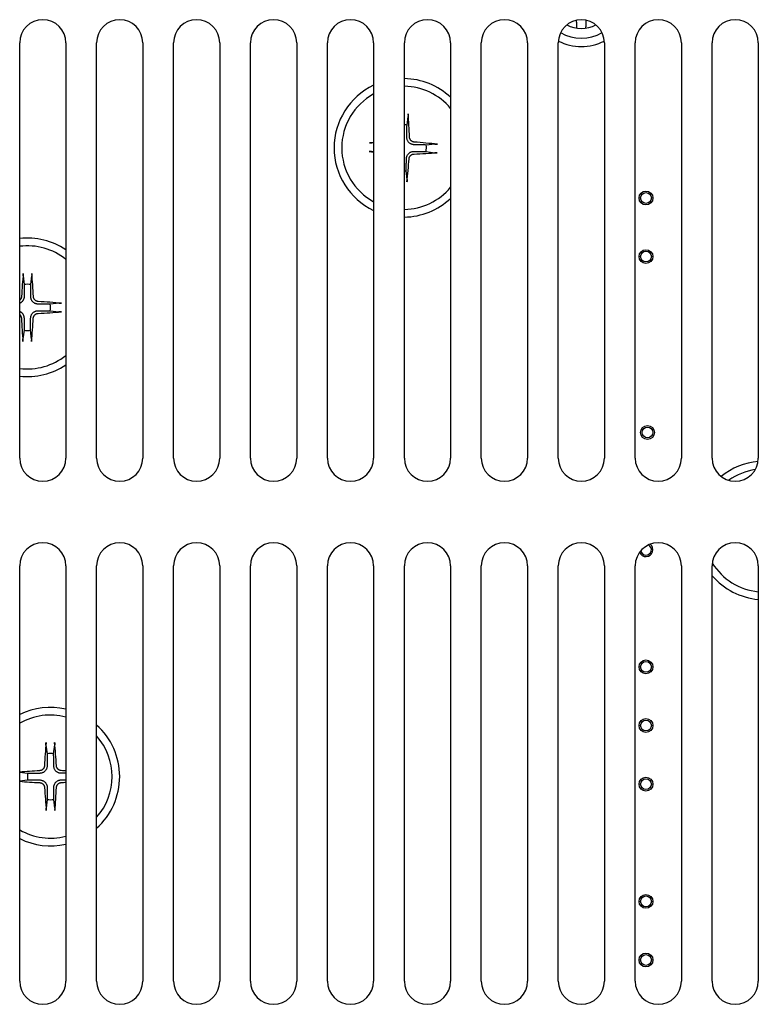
# Model space of a CAD drawing. Extents: x 12847 to 13300, y -1502 to -1025.
# Tile 39 of 42: x 13198 to 13246, y -1210 to -1146. Entities that reach past the tile are written whole.
import ezdxf

# ---------------------------------------------------------------- set-up
doc = ezdxf.new("R2010")
doc.units = 0
doc.layers.add('2', color=2, linetype='CONTINUOUS')

msp = doc.modelspace()

# ---------------------------------------------------------------- linework, layer by layer
at = {"layer": '2', "color": 7}
for p, q in [((13198.118, -1174.508), (13198.118, -1147.508)), ((13201.118, -1147.508), (13201.118, -1174.508)), ((13203.118, -1174.508), (13203.118, -1147.508)), ((13206.118, -1147.508), (13206.118, -1174.508)), ((13208.118, -1174.508), (13208.118, -1147.508)), ((13211.118, -1147.508), (13211.118, -1174.508)), ((13213.118, -1174.508), (13213.118, -1147.508)), ((13216.118, -1147.508), (13216.118, -1174.508)), ((13218.118, -1174.508), (13218.118, -1147.508)), ((13221.118, -1147.508), (13221.118, -1174.508)), ((13223.118, -1174.508), (13223.118, -1147.508)), ((13226.118, -1147.508), (13226.118, -1174.508)), ((13228.118, -1174.508), (13228.118, -1147.508)), ((13231.118, -1147.508), (13231.118, -1174.508)), ((13233.118, -1174.508), (13233.118, -1147.508)), ((13236.118, -1147.508), (13236.118, -1174.508)), ((13238.118, -1174.508), (13238.118, -1147.508)), ((13241.118, -1147.508), (13241.118, -1174.508)), ((13243.118, -1174.508), (13243.118, -1147.508)), ((13246.118, -1147.508), (13246.118, -1174.508)), ((13223.289, -1152.856), (13223.371, -1152.29)), ((13221.118, -1154.033), (13221, -1154.016)), ((13225.107, -1154.095), (13224.539, -1154.155)), ((13220.99, -1154.582), (13221.118, -1154.568)), ((13224.53, -1154.579), (13225.096, -1154.661)), ((13223.292, -1156.397), (13223.232, -1155.828)), ((13198.347, -1162.653), (13198.415, -1163.221)), ((13198.839, -1163.223), (13198.913, -1162.656)), ((13200.674, -1164.437), (13200.106, -1164.505)), ((13200.104, -1164.929), (13200.67, -1165.003)), ((13198.398, -1166.193), (13198.324, -1166.76)), ((13198.89, -1166.764), (13198.822, -1166.196)), ((13198.118, -1208.508), (13198.118, -1181.508)), ((13201.118, -1181.508), (13201.118, -1208.508)), ((13203.118, -1208.508), (13203.118, -1181.508)), ((13206.118, -1181.508), (13206.118, -1208.508)), ((13208.118, -1208.508), (13208.118, -1181.508)), ((13211.118, -1181.508), (13211.118, -1208.508)), ((13213.118, -1208.508), (13213.118, -1181.508)), ((13216.118, -1181.508), (13216.118, -1208.508)), ((13218.118, -1208.508), (13218.118, -1181.508)), ((13221.118, -1181.508), (13221.118, -1208.508)), ((13223.118, -1208.508), (13223.118, -1181.508)), ((13226.118, -1181.508), (13226.118, -1208.508)), ((13228.118, -1208.508), (13228.118, -1181.508)), ((13231.118, -1181.508), (13231.118, -1208.508)), ((13233.118, -1208.508), (13233.118, -1181.508)), ((13236.118, -1181.508), (13236.118, -1208.508)), ((13238.118, -1208.508), (13238.118, -1181.508)), ((13241.118, -1181.508), (13241.118, -1208.508)), ((13243.118, -1208.508), (13243.118, -1181.508)), ((13246.118, -1181.508), (13246.118, -1208.508)), ((13199.827, -1193.156), (13199.901, -1193.723)), ((13200.324, -1193.721), (13200.393, -1193.153)), ((13198.631, -1195.002), (13198.118, -1194.94)), ((13198.118, -1195.493), (13198.633, -1195.426)), ((13199.913, -1196.695), (13199.844, -1197.263)), ((13200.41, -1197.261), (13200.336, -1196.694))]:
    msp.add_line(p, q, dxfattribs=at)
at = {"layer": '2', "color": 7, "flags": 128}
for points in [[(13234.287, -1146.045), (13234.287, -1146.062), (13234.288, -1146.079), (13234.289, -1146.096), (13234.29, -1146.114), (13234.291, -1146.132), (13234.292, -1146.15), (13234.293, -1146.169), (13234.295, -1146.188), (13234.296, -1146.208), (13234.297, -1146.227), (13234.298, -1146.248), (13234.299, -1146.268), (13234.3, -1146.289), (13234.301, -1146.311), (13234.303, -1146.333), (13234.304, -1146.355), (13234.305, -1146.378), (13234.307, -1146.401), (13234.308, -1146.425), (13234.309, -1146.45), (13234.311, -1146.475), (13234.312, -1146.5), (13234.314, -1146.526), (13234.315, -1146.553)], [(13234.915, -1146.554), (13234.917, -1146.527), (13234.918, -1146.501), (13234.92, -1146.475), (13234.921, -1146.45), (13234.922, -1146.425), (13234.924, -1146.401), (13234.925, -1146.378), (13234.926, -1146.355), (13234.928, -1146.332), (13234.929, -1146.31), (13234.93, -1146.289), (13234.931, -1146.268), (13234.933, -1146.247), (13234.934, -1146.227), (13234.935, -1146.207), (13234.936, -1146.187), (13234.937, -1146.168), (13234.938, -1146.149), (13234.939, -1146.131), (13234.94, -1146.113), (13234.941, -1146.095), (13234.942, -1146.078), (13234.943, -1146.061), (13234.944, -1146.044)], [(13223.371, -1152.134), (13223.372, -1152.142), (13223.372, -1152.149), (13223.373, -1152.157), (13223.373, -1152.164), (13223.373, -1152.172), (13223.373, -1152.179), (13223.374, -1152.187), (13223.374, -1152.194), (13223.374, -1152.202), (13223.374, -1152.21), (13223.374, -1152.217), (13223.374, -1152.224), (13223.374, -1152.231), (13223.374, -1152.238), (13223.374, -1152.244), (13223.374, -1152.251), (13223.373, -1152.257), (13223.373, -1152.263), (13223.373, -1152.268), (13223.373, -1152.273), (13223.372, -1152.278), (13223.372, -1152.282), (13223.371, -1152.287), (13223.371, -1152.29)], [(13223.278, -1153.649), (13223.278, -1153.631), (13223.278, -1153.613), (13223.279, -1153.594), (13223.279, -1153.575), (13223.279, -1153.554), (13223.279, -1153.533), (13223.28, -1153.51), (13223.28, -1153.487), (13223.28, -1153.462), (13223.281, -1153.436), (13223.281, -1153.409), (13223.282, -1153.38), (13223.282, -1153.35), (13223.282, -1153.318), (13223.283, -1153.284), (13223.283, -1153.248), (13223.284, -1153.209), (13223.284, -1153.169), (13223.285, -1153.125), (13223.286, -1153.079), (13223.286, -1153.029), (13223.287, -1152.976), (13223.288, -1152.918), (13223.289, -1152.856)], [(13223.746, -1154.135), (13223.716, -1154.133), (13223.686, -1154.13), (13223.656, -1154.124), (13223.627, -1154.117), (13223.599, -1154.109), (13223.571, -1154.098), (13223.542, -1154.085), (13223.513, -1154.069), (13223.486, -1154.052), (13223.459, -1154.032), (13223.434, -1154.011), (13223.411, -1153.989), (13223.39, -1153.965), (13223.37, -1153.94), (13223.351, -1153.912), (13223.335, -1153.884), (13223.321, -1153.855), (13223.309, -1153.825), (13223.299, -1153.796), (13223.291, -1153.768), (13223.285, -1153.739), (13223.281, -1153.709), (13223.279, -1153.679), (13223.278, -1153.649)], [(13223.758, -1153.964), (13223.739, -1153.962), (13223.719, -1153.958), (13223.7, -1153.954), (13223.68, -1153.948), (13223.661, -1153.941), (13223.642, -1153.933), (13223.624, -1153.923), (13223.606, -1153.913), (13223.589, -1153.901), (13223.573, -1153.889), (13223.557, -1153.876), (13223.543, -1153.862), (13223.53, -1153.847), (13223.518, -1153.832), (13223.506, -1153.816), (13223.495, -1153.799), (13223.486, -1153.781), (13223.477, -1153.762), (13223.469, -1153.743), (13223.463, -1153.723), (13223.458, -1153.703), (13223.454, -1153.683), (13223.451, -1153.663), (13223.45, -1153.643)], [(13220.845, -1154.015), (13220.852, -1154.015), (13220.859, -1154.014), (13220.867, -1154.014), (13220.875, -1154.014), (13220.882, -1154.013), (13220.89, -1154.013), (13220.897, -1154.013), (13220.905, -1154.013), (13220.912, -1154.013), (13220.92, -1154.013), (13220.927, -1154.012), (13220.934, -1154.012), (13220.941, -1154.012), (13220.948, -1154.013), (13220.955, -1154.013), (13220.961, -1154.013), (13220.967, -1154.013), (13220.973, -1154.013), (13220.978, -1154.014), (13220.983, -1154.014), (13220.988, -1154.014), (13220.993, -1154.015), (13220.997, -1154.015), (13221, -1154.016)], [(13224.539, -1154.155), (13224.476, -1154.153), (13224.419, -1154.152), (13224.366, -1154.151), (13224.316, -1154.15), (13224.269, -1154.148), (13224.226, -1154.147), (13224.185, -1154.146), (13224.147, -1154.145), (13224.111, -1154.144), (13224.077, -1154.144), (13224.045, -1154.143), (13224.015, -1154.142), (13223.986, -1154.141), (13223.959, -1154.141), (13223.933, -1154.14), (13223.908, -1154.139), (13223.885, -1154.139), (13223.862, -1154.138), (13223.841, -1154.138), (13223.82, -1154.137), (13223.8, -1154.137), (13223.782, -1154.136), (13223.764, -1154.136), (13223.746, -1154.135)], [(13225.107, -1154.095), (13225.111, -1154.094), (13225.115, -1154.094), (13225.12, -1154.094), (13225.124, -1154.093), (13225.129, -1154.093), (13225.135, -1154.093), (13225.14, -1154.093), (13225.147, -1154.093), (13225.153, -1154.093), (13225.16, -1154.093), (13225.167, -1154.094), (13225.173, -1154.094), (13225.18, -1154.094), (13225.188, -1154.095), (13225.195, -1154.095), (13225.203, -1154.095), (13225.211, -1154.096), (13225.218, -1154.096), (13225.225, -1154.097), (13225.233, -1154.097), (13225.241, -1154.098), (13225.248, -1154.099), (13225.256, -1154.099), (13225.263, -1154.1)], [(13220.99, -1154.582), (13220.986, -1154.582), (13220.982, -1154.582), (13220.977, -1154.583), (13220.972, -1154.583), (13220.967, -1154.583), (13220.962, -1154.583), (13220.956, -1154.583), (13220.95, -1154.583), (13220.944, -1154.583), (13220.937, -1154.583), (13220.93, -1154.583), (13220.923, -1154.582), (13220.916, -1154.582), (13220.909, -1154.582), (13220.901, -1154.581), (13220.894, -1154.581), (13220.886, -1154.581), (13220.879, -1154.58), (13220.871, -1154.58), (13220.864, -1154.579), (13220.856, -1154.578), (13220.848, -1154.578), (13220.841, -1154.577), (13220.834, -1154.576)], [(13223.232, -1155.828), (13223.233, -1155.766), (13223.235, -1155.709), (13223.236, -1155.655), (13223.237, -1155.606), (13223.238, -1155.559), (13223.239, -1155.516), (13223.24, -1155.475), (13223.241, -1155.437), (13223.242, -1155.401), (13223.243, -1155.367), (13223.244, -1155.335), (13223.245, -1155.305), (13223.245, -1155.276), (13223.246, -1155.249), (13223.247, -1155.223), (13223.247, -1155.198), (13223.248, -1155.174), (13223.248, -1155.152), (13223.249, -1155.13), (13223.249, -1155.11), (13223.25, -1155.09), (13223.25, -1155.071), (13223.251, -1155.053), (13223.251, -1155.036)], [(13223.251, -1155.036), (13223.253, -1155.006), (13223.257, -1154.976), (13223.262, -1154.946), (13223.269, -1154.917), (13223.278, -1154.889), (13223.289, -1154.861), (13223.302, -1154.832), (13223.317, -1154.803), (13223.335, -1154.775), (13223.354, -1154.749), (13223.375, -1154.724), (13223.397, -1154.701), (13223.421, -1154.68), (13223.447, -1154.66), (13223.474, -1154.641), (13223.503, -1154.625), (13223.532, -1154.61), (13223.561, -1154.598), (13223.59, -1154.589), (13223.619, -1154.581), (13223.648, -1154.575), (13223.677, -1154.571), (13223.708, -1154.568), (13223.738, -1154.568)], [(13223.423, -1155.048), (13223.425, -1155.029), (13223.428, -1155.009), (13223.433, -1154.99), (13223.439, -1154.97), (13223.446, -1154.951), (13223.454, -1154.932), (13223.463, -1154.913), (13223.474, -1154.896), (13223.485, -1154.879), (13223.498, -1154.863), (13223.511, -1154.847), (13223.525, -1154.833), (13223.539, -1154.82), (13223.555, -1154.808), (13223.571, -1154.796), (13223.588, -1154.785), (13223.606, -1154.775), (13223.625, -1154.767), (13223.644, -1154.759), (13223.663, -1154.753), (13223.683, -1154.748), (13223.703, -1154.744), (13223.723, -1154.741), (13223.743, -1154.74)], [(13223.738, -1154.568), (13223.755, -1154.568), (13223.773, -1154.568), (13223.792, -1154.569), (13223.812, -1154.569), (13223.832, -1154.569), (13223.854, -1154.569), (13223.876, -1154.57), (13223.9, -1154.57), (13223.925, -1154.57), (13223.95, -1154.571), (13223.978, -1154.571), (13224.007, -1154.571), (13224.037, -1154.572), (13224.069, -1154.572), (13224.103, -1154.573), (13224.139, -1154.573), (13224.177, -1154.574), (13224.218, -1154.574), (13224.261, -1154.575), (13224.308, -1154.575), (13224.357, -1154.576), (13224.411, -1154.577), (13224.468, -1154.578), (13224.53, -1154.579)], [(13225.252, -1154.661), (13225.245, -1154.662), (13225.237, -1154.662), (13225.23, -1154.662), (13225.222, -1154.663), (13225.214, -1154.663), (13225.207, -1154.663), (13225.2, -1154.663), (13225.192, -1154.664), (13225.184, -1154.664), (13225.177, -1154.664), (13225.169, -1154.664), (13225.162, -1154.664), (13225.156, -1154.664), (13225.149, -1154.664), (13225.142, -1154.664), (13225.136, -1154.664), (13225.129, -1154.663), (13225.124, -1154.663), (13225.118, -1154.663), (13225.113, -1154.662), (13225.109, -1154.662), (13225.104, -1154.662), (13225.1, -1154.661), (13225.096, -1154.661)], [(13223.292, -1156.397), (13223.292, -1156.401), (13223.293, -1156.405), (13223.293, -1156.409), (13223.293, -1156.414), (13223.293, -1156.419), (13223.293, -1156.424), (13223.293, -1156.43), (13223.293, -1156.436), (13223.293, -1156.443), (13223.293, -1156.45), (13223.293, -1156.456), (13223.293, -1156.463), (13223.292, -1156.47), (13223.292, -1156.478), (13223.292, -1156.485), (13223.291, -1156.493), (13223.291, -1156.501), (13223.29, -1156.508), (13223.29, -1156.515), (13223.289, -1156.523), (13223.289, -1156.53), (13223.288, -1156.538), (13223.287, -1156.546), (13223.286, -1156.553)], [(13198.347, -1162.653), (13198.346, -1162.649), (13198.346, -1162.645), (13198.346, -1162.641), (13198.346, -1162.636), (13198.345, -1162.631), (13198.345, -1162.626), (13198.345, -1162.62), (13198.345, -1162.614), (13198.345, -1162.607), (13198.345, -1162.6), (13198.345, -1162.594), (13198.345, -1162.587), (13198.346, -1162.58), (13198.346, -1162.572), (13198.346, -1162.565), (13198.346, -1162.557), (13198.347, -1162.549), (13198.347, -1162.542), (13198.348, -1162.535), (13198.348, -1162.527), (13198.349, -1162.52), (13198.349, -1162.512), (13198.35, -1162.504), (13198.35, -1162.497)], [(13198.911, -1162.5), (13198.912, -1162.508), (13198.913, -1162.515), (13198.913, -1162.523), (13198.913, -1162.53), (13198.914, -1162.538), (13198.914, -1162.545), (13198.914, -1162.553), (13198.915, -1162.56), (13198.915, -1162.568), (13198.915, -1162.576), (13198.915, -1162.583), (13198.915, -1162.59), (13198.916, -1162.597), (13198.916, -1162.604), (13198.915, -1162.61), (13198.915, -1162.617), (13198.915, -1162.623), (13198.915, -1162.629), (13198.915, -1162.634), (13198.915, -1162.639), (13198.914, -1162.644), (13198.914, -1162.648), (13198.914, -1162.652), (13198.913, -1162.656)], [(13198.415, -1163.221), (13198.414, -1163.283), (13198.414, -1163.34), (13198.413, -1163.394), (13198.413, -1163.443), (13198.412, -1163.49), (13198.412, -1163.533), (13198.411, -1163.574), (13198.411, -1163.612), (13198.41, -1163.648), (13198.41, -1163.682), (13198.41, -1163.714), (13198.409, -1163.745), (13198.409, -1163.773), (13198.409, -1163.801), (13198.408, -1163.827), (13198.408, -1163.851), (13198.408, -1163.875), (13198.407, -1163.897), (13198.407, -1163.919), (13198.407, -1163.939), (13198.407, -1163.959), (13198.406, -1163.978), (13198.406, -1163.996), (13198.406, -1164.013)], [(13198.839, -1164.016), (13198.839, -1163.998), (13198.839, -1163.98), (13198.839, -1163.961), (13198.839, -1163.942), (13198.839, -1163.921), (13198.839, -1163.9), (13198.839, -1163.877), (13198.839, -1163.854), (13198.839, -1163.829), (13198.839, -1163.803), (13198.839, -1163.776), (13198.839, -1163.747), (13198.839, -1163.717), (13198.839, -1163.685), (13198.839, -1163.651), (13198.839, -1163.615), (13198.839, -1163.576), (13198.839, -1163.536), (13198.839, -1163.492), (13198.839, -1163.446), (13198.839, -1163.396), (13198.839, -1163.343), (13198.839, -1163.285), (13198.839, -1163.223)], [(13198.234, -1164.003), (13198.234, -1164.014), (13198.232, -1164.025), (13198.231, -1164.036), (13198.229, -1164.046), (13198.226, -1164.057), (13198.224, -1164.068), (13198.221, -1164.079), (13198.217, -1164.09), (13198.213, -1164.1), (13198.209, -1164.111), (13198.205, -1164.121), (13198.2, -1164.131), (13198.195, -1164.141), (13198.189, -1164.151), (13198.183, -1164.161), (13198.177, -1164.17), (13198.17, -1164.179), (13198.164, -1164.188), (13198.157, -1164.197), (13198.149, -1164.205), (13198.142, -1164.213), (13198.134, -1164.221), (13198.126, -1164.229), (13198.118, -1164.236)], [(13198.406, -1164.013), (13198.405, -1164.035), (13198.403, -1164.057), (13198.401, -1164.079), (13198.397, -1164.101), (13198.392, -1164.122), (13198.387, -1164.142), (13198.381, -1164.163), (13198.373, -1164.184), (13198.364, -1164.205), (13198.354, -1164.226), (13198.343, -1164.247), (13198.331, -1164.267), (13198.318, -1164.287), (13198.303, -1164.306), (13198.288, -1164.325), (13198.273, -1164.342), (13198.256, -1164.358), (13198.239, -1164.374), (13198.22, -1164.389), (13198.201, -1164.403), (13198.181, -1164.416), (13198.161, -1164.428), (13198.14, -1164.439), (13198.118, -1164.448)], [(13199.314, -1164.496), (13199.283, -1164.494), (13199.253, -1164.491), (13199.223, -1164.486), (13199.194, -1164.48), (13199.166, -1164.471), (13199.137, -1164.461), (13199.108, -1164.448), (13199.08, -1164.433), (13199.052, -1164.416), (13199.025, -1164.397), (13199, -1164.376), (13198.976, -1164.354), (13198.955, -1164.331), (13198.934, -1164.305), (13198.916, -1164.278), (13198.899, -1164.25), (13198.884, -1164.221), (13198.872, -1164.192), (13198.861, -1164.163), (13198.853, -1164.135), (13198.847, -1164.106), (13198.843, -1164.076), (13198.84, -1164.046), (13198.839, -1164.016)], [(13199.323, -1164.324), (13199.304, -1164.322), (13199.284, -1164.319), (13199.265, -1164.315), (13199.245, -1164.31), (13199.225, -1164.303), (13199.206, -1164.295), (13199.188, -1164.286), (13199.17, -1164.276), (13199.153, -1164.264), (13199.137, -1164.252), (13199.121, -1164.239), (13199.107, -1164.225), (13199.093, -1164.211), (13199.081, -1164.196), (13199.069, -1164.18), (13199.058, -1164.163), (13199.048, -1164.145), (13199.039, -1164.126), (13199.031, -1164.107), (13199.025, -1164.088), (13199.019, -1164.068), (13199.015, -1164.048), (13199.012, -1164.028), (13199.01, -1164.008)], [(13200.106, -1164.505), (13200.044, -1164.504), (13199.986, -1164.504), (13199.933, -1164.503), (13199.883, -1164.502), (13199.837, -1164.502), (13199.793, -1164.501), (13199.753, -1164.501), (13199.714, -1164.501), (13199.678, -1164.5), (13199.645, -1164.5), (13199.612, -1164.499), (13199.582, -1164.499), (13199.553, -1164.499), (13199.526, -1164.498), (13199.5, -1164.498), (13199.475, -1164.498), (13199.452, -1164.498), (13199.429, -1164.497), (13199.408, -1164.497), (13199.387, -1164.497), (13199.368, -1164.497), (13199.349, -1164.496), (13199.331, -1164.496), (13199.314, -1164.496)], [(13200.674, -1164.437), (13200.677, -1164.436), (13200.682, -1164.436), (13200.686, -1164.436), (13200.691, -1164.435), (13200.696, -1164.435), (13200.701, -1164.435), (13200.707, -1164.435), (13200.713, -1164.435), (13200.72, -1164.435), (13200.726, -1164.435), (13200.733, -1164.435), (13200.74, -1164.435), (13200.747, -1164.435), (13200.754, -1164.436), (13200.762, -1164.436), (13200.77, -1164.436), (13200.777, -1164.437), (13200.785, -1164.437), (13200.792, -1164.437), (13200.8, -1164.438), (13200.807, -1164.438), (13200.815, -1164.439), (13200.822, -1164.44), (13200.83, -1164.44)], [(13198.118, -1164.964), (13198.139, -1164.974), (13198.16, -1164.985), (13198.18, -1164.997), (13198.2, -1165.011), (13198.219, -1165.025), (13198.237, -1165.04), (13198.254, -1165.056), (13198.27, -1165.072), (13198.285, -1165.09), (13198.3, -1165.108), (13198.314, -1165.127), (13198.327, -1165.147), (13198.339, -1165.168), (13198.35, -1165.189), (13198.359, -1165.21), (13198.368, -1165.231), (13198.375, -1165.252), (13198.381, -1165.272), (13198.386, -1165.293), (13198.39, -1165.314), (13198.394, -1165.335), (13198.396, -1165.357), (13198.398, -1165.379), (13198.398, -1165.401)], [(13198.118, -1165.18), (13198.126, -1165.187), (13198.133, -1165.195), (13198.141, -1165.202), (13198.147, -1165.21), (13198.154, -1165.218), (13198.161, -1165.227), (13198.167, -1165.236), (13198.173, -1165.245), (13198.179, -1165.254), (13198.184, -1165.263), (13198.189, -1165.273), (13198.194, -1165.283), (13198.199, -1165.293), (13198.203, -1165.303), (13198.207, -1165.313), (13198.211, -1165.323), (13198.214, -1165.334), (13198.217, -1165.345), (13198.219, -1165.355), (13198.221, -1165.366), (13198.223, -1165.377), (13198.225, -1165.387), (13198.226, -1165.398), (13198.226, -1165.409)], [(13198.398, -1165.401), (13198.398, -1165.418), (13198.398, -1165.436), (13198.398, -1165.455), (13198.398, -1165.475), (13198.398, -1165.495), (13198.398, -1165.517), (13198.398, -1165.539), (13198.398, -1165.563), (13198.398, -1165.588), (13198.398, -1165.613), (13198.398, -1165.641), (13198.398, -1165.67), (13198.398, -1165.7), (13198.398, -1165.732), (13198.398, -1165.766), (13198.398, -1165.802), (13198.398, -1165.84), (13198.398, -1165.881), (13198.398, -1165.924), (13198.398, -1165.971), (13198.398, -1166.02), (13198.398, -1166.074), (13198.398, -1166.131), (13198.398, -1166.193)], [(13198.822, -1166.196), (13198.823, -1166.134), (13198.823, -1166.076), (13198.824, -1166.023), (13198.824, -1165.973), (13198.825, -1165.927), (13198.825, -1165.883), (13198.826, -1165.843), (13198.826, -1165.804), (13198.827, -1165.768), (13198.827, -1165.734), (13198.827, -1165.702), (13198.828, -1165.672), (13198.828, -1165.643), (13198.828, -1165.616), (13198.829, -1165.59), (13198.829, -1165.565), (13198.829, -1165.542), (13198.829, -1165.519), (13198.83, -1165.498), (13198.83, -1165.477), (13198.83, -1165.458), (13198.83, -1165.439), (13198.831, -1165.421), (13198.831, -1165.403)], [(13198.831, -1165.403), (13198.832, -1165.373), (13198.835, -1165.343), (13198.84, -1165.313), (13198.847, -1165.284), (13198.855, -1165.256), (13198.866, -1165.227), (13198.879, -1165.198), (13198.894, -1165.17), (13198.911, -1165.142), (13198.93, -1165.115), (13198.95, -1165.09), (13198.972, -1165.066), (13198.996, -1165.045), (13199.021, -1165.024), (13199.048, -1165.005), (13199.077, -1164.989), (13199.105, -1164.974), (13199.135, -1164.962), (13199.164, -1164.951), (13199.192, -1164.943), (13199.221, -1164.937), (13199.25, -1164.932), (13199.281, -1164.93), (13199.311, -1164.929)], [(13199.002, -1165.413), (13199.004, -1165.394), (13199.007, -1165.374), (13199.012, -1165.354), (13199.017, -1165.335), (13199.024, -1165.315), (13199.032, -1165.296), (13199.041, -1165.278), (13199.051, -1165.26), (13199.062, -1165.243), (13199.075, -1165.226), (13199.088, -1165.211), (13199.101, -1165.197), (13199.116, -1165.183), (13199.131, -1165.171), (13199.147, -1165.159), (13199.164, -1165.148), (13199.182, -1165.138), (13199.2, -1165.129), (13199.219, -1165.121), (13199.239, -1165.114), (13199.259, -1165.109), (13199.279, -1165.105), (13199.299, -1165.102), (13199.319, -1165.1)], [(13199.311, -1164.929), (13199.328, -1164.929), (13199.346, -1164.929), (13199.365, -1164.929), (13199.385, -1164.929), (13199.405, -1164.928), (13199.427, -1164.928), (13199.449, -1164.928), (13199.473, -1164.928), (13199.498, -1164.928), (13199.524, -1164.928), (13199.551, -1164.928), (13199.58, -1164.928), (13199.61, -1164.928), (13199.642, -1164.928), (13199.676, -1164.928), (13199.712, -1164.928), (13199.75, -1164.928), (13199.791, -1164.928), (13199.834, -1164.928), (13199.881, -1164.928), (13199.931, -1164.928), (13199.984, -1164.928), (13200.041, -1164.928), (13200.104, -1164.929)], [(13200.826, -1165.001), (13200.819, -1165.002), (13200.812, -1165.002), (13200.804, -1165.003), (13200.796, -1165.003), (13200.789, -1165.004), (13200.781, -1165.004), (13200.774, -1165.004), (13200.766, -1165.005), (13200.759, -1165.005), (13200.751, -1165.005), (13200.744, -1165.005), (13200.737, -1165.005), (13200.73, -1165.005), (13200.723, -1165.005), (13200.716, -1165.005), (13200.71, -1165.005), (13200.704, -1165.005), (13200.698, -1165.005), (13200.693, -1165.005), (13200.688, -1165.005), (13200.683, -1165.004), (13200.678, -1165.004), (13200.674, -1165.003), (13200.671, -1165.003)], [(13198.325, -1166.916), (13198.325, -1166.909), (13198.324, -1166.902), (13198.324, -1166.894), (13198.323, -1166.886), (13198.323, -1166.879), (13198.323, -1166.871), (13198.322, -1166.864), (13198.322, -1166.856), (13198.322, -1166.849), (13198.322, -1166.841), (13198.321, -1166.834), (13198.321, -1166.826), (13198.321, -1166.82), (13198.321, -1166.813), (13198.321, -1166.806), (13198.321, -1166.8), (13198.322, -1166.794), (13198.322, -1166.788), (13198.322, -1166.782), (13198.322, -1166.778), (13198.322, -1166.773), (13198.323, -1166.768), (13198.323, -1166.764), (13198.324, -1166.76)], [(13198.89, -1166.764), (13198.89, -1166.767), (13198.891, -1166.771), (13198.891, -1166.776), (13198.891, -1166.781), (13198.891, -1166.786), (13198.892, -1166.791), (13198.892, -1166.797), (13198.892, -1166.803), (13198.892, -1166.81), (13198.892, -1166.816), (13198.892, -1166.823), (13198.891, -1166.83), (13198.891, -1166.837), (13198.891, -1166.844), (13198.891, -1166.852), (13198.89, -1166.86), (13198.89, -1166.867), (13198.89, -1166.875), (13198.889, -1166.882), (13198.889, -1166.889), (13198.888, -1166.897), (13198.888, -1166.905), (13198.887, -1166.912), (13198.886, -1166.919)], [(13199.827, -1193.156), (13199.826, -1193.152), (13199.826, -1193.148), (13199.826, -1193.143), (13199.825, -1193.139), (13199.825, -1193.134), (13199.825, -1193.128), (13199.825, -1193.122), (13199.825, -1193.116), (13199.825, -1193.11), (13199.825, -1193.103), (13199.825, -1193.096), (13199.825, -1193.09), (13199.825, -1193.083), (13199.825, -1193.075), (13199.825, -1193.067), (13199.825, -1193.06), (13199.826, -1193.052), (13199.826, -1193.045), (13199.826, -1193.037), (13199.827, -1193.03), (13199.827, -1193.022), (13199.828, -1193.015), (13199.828, -1193.007), (13199.829, -1193)], [(13200.39, -1192.998), (13200.391, -1193.005), (13200.391, -1193.012), (13200.392, -1193.02), (13200.392, -1193.028), (13200.393, -1193.035), (13200.393, -1193.042), (13200.394, -1193.05), (13200.394, -1193.057), (13200.394, -1193.065), (13200.394, -1193.073), (13200.395, -1193.08), (13200.395, -1193.087), (13200.395, -1193.094), (13200.395, -1193.101), (13200.395, -1193.107), (13200.395, -1193.114), (13200.395, -1193.12), (13200.395, -1193.126), (13200.395, -1193.131), (13200.395, -1193.136), (13200.394, -1193.141), (13200.394, -1193.146), (13200.394, -1193.15), (13200.393, -1193.153)], [(13199.901, -1193.723), (13199.9, -1193.785), (13199.9, -1193.842), (13199.9, -1193.896), (13199.9, -1193.945), (13199.9, -1193.992), (13199.9, -1194.035), (13199.9, -1194.076), (13199.9, -1194.114), (13199.9, -1194.15), (13199.9, -1194.184), (13199.9, -1194.216), (13199.9, -1194.247), (13199.9, -1194.275), (13199.9, -1194.303), (13199.9, -1194.329), (13199.9, -1194.353), (13199.9, -1194.377), (13199.9, -1194.399), (13199.899, -1194.421), (13199.899, -1194.441), (13199.899, -1194.461), (13199.899, -1194.48), (13199.899, -1194.498), (13199.899, -1194.515)], [(13200.332, -1194.513), (13200.332, -1194.496), (13200.332, -1194.478), (13200.331, -1194.459), (13200.331, -1194.44), (13200.331, -1194.419), (13200.331, -1194.398), (13200.331, -1194.375), (13200.33, -1194.352), (13200.33, -1194.327), (13200.33, -1194.301), (13200.329, -1194.274), (13200.329, -1194.245), (13200.329, -1194.215), (13200.329, -1194.182), (13200.328, -1194.148), (13200.328, -1194.112), (13200.328, -1194.074), (13200.327, -1194.034), (13200.327, -1193.99), (13200.326, -1193.944), (13200.326, -1193.894), (13200.325, -1193.841), (13200.325, -1193.783), (13200.324, -1193.721)], [(13199.728, -1194.507), (13199.726, -1194.527), (13199.723, -1194.546), (13199.719, -1194.566), (13199.714, -1194.586), (13199.707, -1194.605), (13199.699, -1194.624), (13199.69, -1194.643), (13199.68, -1194.661), (13199.669, -1194.678), (13199.657, -1194.694), (13199.644, -1194.71), (13199.631, -1194.725), (13199.617, -1194.738), (13199.601, -1194.751), (13199.585, -1194.763), (13199.568, -1194.774), (13199.551, -1194.784), (13199.532, -1194.793), (13199.513, -1194.801), (13199.494, -1194.808), (13199.474, -1194.814), (13199.454, -1194.818), (13199.434, -1194.821), (13199.414, -1194.823)], [(13199.899, -1194.515), (13199.898, -1194.546), (13199.895, -1194.576), (13199.891, -1194.606), (13199.884, -1194.634), (13199.876, -1194.663), (13199.866, -1194.692), (13199.854, -1194.721), (13199.839, -1194.75), (13199.822, -1194.778), (13199.803, -1194.805), (13199.783, -1194.83), (13199.761, -1194.854), (13199.738, -1194.876), (13199.712, -1194.896), (13199.686, -1194.915), (13199.658, -1194.932), (13199.629, -1194.947), (13199.6, -1194.96), (13199.571, -1194.97), (13199.543, -1194.979), (13199.514, -1194.985), (13199.484, -1194.99), (13199.454, -1194.993), (13199.424, -1194.995)], [(13200.811, -1194.989), (13200.781, -1194.988), (13200.751, -1194.985), (13200.721, -1194.98), (13200.692, -1194.974), (13200.664, -1194.966), (13200.635, -1194.956), (13200.606, -1194.943), (13200.577, -1194.929), (13200.549, -1194.912), (13200.522, -1194.893), (13200.496, -1194.872), (13200.473, -1194.851), (13200.451, -1194.828), (13200.43, -1194.802), (13200.411, -1194.775), (13200.394, -1194.747), (13200.379, -1194.719), (13200.367, -1194.69), (13200.356, -1194.661), (13200.348, -1194.633), (13200.341, -1194.604), (13200.336, -1194.574), (13200.333, -1194.544), (13200.332, -1194.513)], [(13200.82, -1194.817), (13200.8, -1194.816), (13200.78, -1194.813), (13200.761, -1194.809), (13200.741, -1194.803), (13200.722, -1194.797), (13200.702, -1194.789), (13200.684, -1194.78), (13200.666, -1194.77), (13200.649, -1194.759), (13200.632, -1194.747), (13200.617, -1194.734), (13200.602, -1194.721), (13200.589, -1194.706), (13200.576, -1194.691), (13200.564, -1194.675), (13200.553, -1194.658), (13200.543, -1194.641), (13200.533, -1194.622), (13200.525, -1194.603), (13200.519, -1194.584), (13200.513, -1194.564), (13200.509, -1194.544), (13200.505, -1194.524), (13200.504, -1194.504)], [(13199.424, -1194.995), (13199.406, -1194.995), (13199.388, -1194.995), (13199.369, -1194.995), (13199.35, -1194.995), (13199.329, -1194.996), (13199.308, -1194.996), (13199.285, -1194.996), (13199.262, -1194.996), (13199.237, -1194.997), (13199.211, -1194.997), (13199.184, -1194.997), (13199.155, -1194.997), (13199.125, -1194.998), (13199.093, -1194.998), (13199.059, -1194.998), (13199.023, -1194.999), (13198.984, -1194.999), (13198.944, -1194.999), (13198.9, -1195), (13198.854, -1195), (13198.804, -1195.001), (13198.751, -1195.001), (13198.693, -1195.002), (13198.631, -1195.002)], [(13198.633, -1195.426), (13198.695, -1195.426), (13198.753, -1195.426), (13198.806, -1195.426), (13198.856, -1195.426), (13198.902, -1195.426), (13198.945, -1195.426), (13198.986, -1195.427), (13199.024, -1195.427), (13199.06, -1195.427), (13199.094, -1195.427), (13199.126, -1195.427), (13199.157, -1195.427), (13199.186, -1195.427), (13199.213, -1195.427), (13199.239, -1195.427), (13199.264, -1195.427), (13199.287, -1195.427), (13199.31, -1195.427), (13199.331, -1195.427), (13199.352, -1195.427), (13199.371, -1195.427), (13199.39, -1195.427), (13199.408, -1195.427), (13199.425, -1195.427)], [(13199.425, -1195.427), (13199.456, -1195.428), (13199.486, -1195.431), (13199.516, -1195.436), (13199.545, -1195.442), (13199.573, -1195.45), (13199.602, -1195.461), (13199.631, -1195.473), (13199.66, -1195.488), (13199.688, -1195.505), (13199.715, -1195.524), (13199.74, -1195.544), (13199.764, -1195.566), (13199.786, -1195.589), (13199.806, -1195.614), (13199.825, -1195.641), (13199.843, -1195.669), (13199.857, -1195.698), (13199.87, -1195.727), (13199.881, -1195.756), (13199.889, -1195.784), (13199.895, -1195.813), (13199.9, -1195.842), (13199.904, -1195.873), (13199.905, -1195.903)], [(13200.338, -1195.901), (13200.339, -1195.871), (13200.342, -1195.841), (13200.346, -1195.811), (13200.353, -1195.782), (13200.361, -1195.754), (13200.371, -1195.725), (13200.383, -1195.696), (13200.398, -1195.667), (13200.415, -1195.639), (13200.434, -1195.612), (13200.454, -1195.586), (13200.476, -1195.563), (13200.499, -1195.541), (13200.524, -1195.52), (13200.551, -1195.501), (13200.579, -1195.484), (13200.608, -1195.469), (13200.637, -1195.456), (13200.666, -1195.446), (13200.694, -1195.438), (13200.723, -1195.431), (13200.753, -1195.426), (13200.783, -1195.423), (13200.813, -1195.422)], [(13201.118, -1194.99), (13201.101, -1194.99), (13201.084, -1194.99), (13201.068, -1194.99), (13201.052, -1194.99), (13201.037, -1194.99), (13201.022, -1194.99), (13201.008, -1194.99), (13200.994, -1194.989), (13200.98, -1194.989), (13200.967, -1194.989), (13200.954, -1194.989), (13200.941, -1194.989), (13200.929, -1194.989), (13200.917, -1194.989), (13200.905, -1194.989), (13200.894, -1194.989), (13200.883, -1194.989), (13200.872, -1194.989), (13200.861, -1194.989), (13200.851, -1194.989), (13200.841, -1194.989), (13200.831, -1194.989), (13200.821, -1194.989), (13200.811, -1194.989)], [(13200.813, -1195.422), (13200.823, -1195.422), (13200.832, -1195.422), (13200.842, -1195.421), (13200.852, -1195.421), (13200.863, -1195.421), (13200.873, -1195.421), (13200.884, -1195.421), (13200.895, -1195.421), (13200.906, -1195.421), (13200.918, -1195.421), (13200.93, -1195.421), (13200.942, -1195.42), (13200.955, -1195.42), (13200.968, -1195.42), (13200.981, -1195.42), (13200.995, -1195.42), (13201.009, -1195.42), (13201.023, -1195.42), (13201.038, -1195.419), (13201.053, -1195.419), (13201.069, -1195.419), (13201.085, -1195.419), (13201.101, -1195.419), (13201.118, -1195.419)], [(13199.417, -1195.599), (13199.437, -1195.601), (13199.456, -1195.604), (13199.476, -1195.608), (13199.496, -1195.613), (13199.515, -1195.62), (13199.534, -1195.627), (13199.553, -1195.636), (13199.571, -1195.646), (13199.588, -1195.657), (13199.605, -1195.669), (13199.62, -1195.682), (13199.635, -1195.696), (13199.648, -1195.71), (13199.661, -1195.725), (13199.673, -1195.741), (13199.684, -1195.758), (13199.694, -1195.776), (13199.703, -1195.794), (13199.711, -1195.813), (13199.718, -1195.833), (13199.724, -1195.852), (13199.728, -1195.872), (13199.731, -1195.893), (13199.733, -1195.913)], [(13199.905, -1195.903), (13199.905, -1195.92), (13199.905, -1195.938), (13199.905, -1195.957), (13199.906, -1195.977), (13199.906, -1195.997), (13199.906, -1196.019), (13199.906, -1196.041), (13199.907, -1196.065), (13199.907, -1196.09), (13199.907, -1196.115), (13199.907, -1196.143), (13199.908, -1196.172), (13199.908, -1196.202), (13199.908, -1196.234), (13199.909, -1196.268), (13199.909, -1196.304), (13199.909, -1196.342), (13199.91, -1196.383), (13199.91, -1196.426), (13199.911, -1196.473), (13199.911, -1196.522), (13199.911, -1196.576), (13199.912, -1196.633), (13199.913, -1196.695)], [(13200.336, -1196.694), (13200.336, -1196.632), (13200.336, -1196.574), (13200.336, -1196.521), (13200.337, -1196.471), (13200.337, -1196.425), (13200.337, -1196.381), (13200.337, -1196.34), (13200.337, -1196.302), (13200.337, -1196.266), (13200.337, -1196.232), (13200.337, -1196.2), (13200.337, -1196.17), (13200.337, -1196.141), (13200.337, -1196.114), (13200.337, -1196.088), (13200.337, -1196.063), (13200.337, -1196.04), (13200.337, -1196.017), (13200.337, -1195.996), (13200.337, -1195.975), (13200.337, -1195.955), (13200.337, -1195.937), (13200.338, -1195.919), (13200.338, -1195.901)], [(13200.509, -1195.909), (13200.511, -1195.89), (13200.514, -1195.87), (13200.518, -1195.85), (13200.523, -1195.831), (13200.53, -1195.811), (13200.537, -1195.792), (13200.546, -1195.774), (13200.556, -1195.756), (13200.568, -1195.738), (13200.58, -1195.722), (13200.593, -1195.706), (13200.606, -1195.692), (13200.62, -1195.678), (13200.635, -1195.666), (13200.651, -1195.654), (13200.668, -1195.643), (13200.686, -1195.632), (13200.704, -1195.623), (13200.723, -1195.615), (13200.743, -1195.608), (13200.763, -1195.603), (13200.783, -1195.598), (13200.803, -1195.595), (13200.823, -1195.593)], [(13199.847, -1197.419), (13199.846, -1197.412), (13199.846, -1197.404), (13199.845, -1197.397), (13199.845, -1197.389), (13199.844, -1197.381), (13199.844, -1197.374), (13199.843, -1197.367), (13199.843, -1197.359), (13199.843, -1197.351), (13199.842, -1197.344), (13199.842, -1197.336), (13199.842, -1197.329), (13199.842, -1197.323), (13199.842, -1197.316), (13199.842, -1197.309), (13199.842, -1197.303), (13199.842, -1197.296), (13199.842, -1197.29), (13199.842, -1197.285), (13199.842, -1197.28), (13199.843, -1197.275), (13199.843, -1197.271), (13199.843, -1197.267), (13199.844, -1197.263)], [(13200.41, -1197.261), (13200.41, -1197.264), (13200.411, -1197.269), (13200.411, -1197.273), (13200.411, -1197.278), (13200.412, -1197.283), (13200.412, -1197.288), (13200.412, -1197.294), (13200.412, -1197.3), (13200.412, -1197.307), (13200.412, -1197.313), (13200.412, -1197.32), (13200.412, -1197.327), (13200.412, -1197.334), (13200.412, -1197.341), (13200.412, -1197.349), (13200.411, -1197.357), (13200.411, -1197.364), (13200.411, -1197.372), (13200.41, -1197.379), (13200.41, -1197.387), (13200.409, -1197.394), (13200.409, -1197.402), (13200.408, -1197.409), (13200.408, -1197.417)]]:
    msp.add_lwpolyline(points, dxfattribs=at)
at = {"layer": '2', "color": 7}
for centre, radius in [((13238.818, -1157.598), 0.45), ((13238.818, -1157.598), 0.35), ((13238.818, -1161.408), 0.45), ((13238.818, -1161.408), 0.35), ((13238.918, -1172.838), 0.45), ((13238.918, -1172.838), 0.35), ((13238.818, -1188.078), 0.45), ((13238.818, -1188.078), 0.35), ((13238.818, -1191.888), 0.45), ((13238.818, -1191.888), 0.35), ((13238.818, -1195.698), 0.45), ((13238.818, -1195.698), 0.35), ((13238.818, -1203.318), 0.45), ((13238.818, -1203.318), 0.35), ((13238.818, -1207.128), 0.45), ((13238.818, -1207.128), 0.35)]:
    msp.add_circle(centre, radius, dxfattribs=at)
for centre, radius, start, end in [((13199.618, -1147.508), 1.5, 0, 180), ((13204.618, -1147.508), 1.5, 0, 180), ((13209.618, -1147.508), 1.5, 0, 180), ((13214.618, -1147.508), 1.5, 0, 180), ((13219.618, -1147.508), 1.5, 0, 180), ((13224.618, -1147.508), 1.5, 0, 180), ((13229.618, -1147.508), 1.5, 0, 180), ((13234.618, -1147.508), 1.5, 0, 180), ((13239.618, -1147.508), 1.5, 0, 180), ((13244.618, -1147.508), 1.5, 0, 180), ((13234.618, -1144.508), 2.7, 240.07357, 299.92643), ((13234.618, -1144.508), 2.067, 242.71872, 297.28128), ((13234.618, -1144.508), 3.25, 242.60064, 297.39936), ((13223.048, -1154.338), 4.5, 46.98291, 89.10903), ((13223.048, -1154.338), 4.5, 115.39743, 244.60257), ((13223.048, -1154.338), 4, 39.87066, 88.99764), ((13223.048, -1154.338), 4, 118.84923, 241.15077), ((13223.048, -1154.338), 1.501, 80.78883, 87.32878), ((13223.048, -1154.338), 1.501, 350.78883, 7.00943), ((13223.048, -1154.338), 1.501, 272.67122, 277.00943), ((13223.048, -1154.338), 4, 271.00236, 320.12934), ((13223.048, -1154.338), 4.5, 270.89097, 313.01709), ((13198.618, -1164.708), 4.5, 56.25213, 96.3803), ((13198.618, -1164.708), 4, 51.31915, 97.18181), ((13198.618, -1164.708), 1.501, 81.56585, 97.78645), ((13198.618, -1164.708), 1.501, 351.56585, 7.78645), ((13198.618, -1164.708), 4.5, 359.67391, 0.32609), ((13198.618, -1164.708), 1.501, 261.56585, 277.78645), ((13198.618, -1164.708), 4, 262.81819, 308.68085), ((13198.618, -1164.708), 4.5, 263.6197, 303.74787), ((13199.618, -1174.508), 1.5, 180, 0), ((13204.618, -1174.508), 1.5, 180, 0), ((13209.618, -1174.508), 1.5, 180, 0), ((13214.618, -1174.508), 1.5, 180, 0), ((13219.618, -1174.508), 1.5, 180, 0), ((13224.618, -1174.508), 1.5, 180, 0), ((13229.618, -1174.508), 1.5, 180, 0), ((13234.618, -1174.508), 1.5, 180, 0), ((13239.618, -1174.508), 1.5, 180, 0), ((13244.618, -1174.508), 1.5, 180, 0), ((13246.518, -1179.208), 4.5, 95.30547, 128.71642), ((13246.518, -1179.208), 4, 98.59879, 125.42311), ((13199.618, -1181.508), 1.5, 0, 180), ((13204.618, -1181.508), 1.5, 0, 180), ((13209.618, -1181.508), 1.5, 0, 180), ((13214.618, -1181.508), 1.5, 0, 180), ((13219.618, -1181.508), 1.5, 0, 180), ((13224.618, -1181.508), 1.5, 0, 180), ((13229.618, -1181.508), 1.5, 0, 180), ((13234.618, -1181.508), 1.5, 0, 180), ((13239.618, -1181.508), 1.5, 0, 180), ((13238.818, -1180.458), 0.45, 202.41586, 52.20019), ((13238.818, -1180.458), 0.35, 192.66199, 61.95407), ((13244.618, -1181.508), 1.5, 0, 180), ((13246.518, -1179.208), 4, 212.07004, 264.26115), ((13246.518, -1179.208), 4.5, 220.92649, 264.90059), ((13200.118, -1195.208), 4.5, 77.16132, 116.38879), ((13200.118, -1195.208), 4, 75.52351, 120.00115), ((13200.118, -1195.208), 4.5, 311.80913, 48.19087), ((13200.118, -1195.208), 4, 318.58887, 41.41113), ((13200.118, -1195.208), 1.501, 82.12179, 98.34238), ((13200.118, -1195.208), 1.501, 172.12179, 188.34238), ((13200.118, -1195.208), 1.501, 262.12179, 278.34238), ((13200.118, -1195.208), 4, 239.99885, 284.47649), ((13200.118, -1195.208), 4.5, 243.61121, 282.83868), ((13199.618, -1208.508), 1.5, 180, 0), ((13204.618, -1208.508), 1.5, 180, 0), ((13209.618, -1208.508), 1.5, 180, 0), ((13214.618, -1208.508), 1.5, 180, 0), ((13219.618, -1208.508), 1.5, 180, 0), ((13224.618, -1208.508), 1.5, 180, 0), ((13229.618, -1208.508), 1.5, 180, 0), ((13234.618, -1208.508), 1.5, 180, 0), ((13239.618, -1208.508), 1.5, 180, 0), ((13244.618, -1208.508), 1.5, 180, 0)]:
    msp.add_arc(centre, radius, start, end, dxfattribs=at)
for centre, major_axis, start_param, end_param in [((13222.909, -1154.343), (-0.208, 6.495), 4.817518, 5.056502), ((13223.053, -1154.478), (-6.495, -0.208), 5.012023, 5.056502), ((13223.039, -1154.478), (-6.482, 0.457), 4.368276, 4.60726), ((13223.058, -1154.199), (6.482, -0.457), 4.368276, 4.414635), ((13222.909, -1154.328), (0.457, 6.482), 4.368276, 4.60726), ((13223.044, -1154.198), (6.495, 0.208), 4.817518, 5.056502), ((13198.758, -1164.716), (-0.369, -6.488), 4.368276, 4.60726), ((13198.479, -1164.715), (-0.296, 6.492), 4.817518, 5.056502), ((13198.61, -1164.848), (-6.488, 0.369), 4.368276, 4.60726), ((13198.758, -1164.702), (0.296, -6.492), 4.817518, 5.056502), ((13198.479, -1164.7), (0.369, 6.488), 4.368276, 4.60726), ((13198.612, -1164.569), (6.492, 0.296), 4.817518, 5.056502), ((13200.258, -1195.215), (-0.307, -6.491), 4.368276, 4.60726), ((13199.979, -1195.216), (-0.359, 6.489), 4.817518, 5.056502), ((13200.126, -1195.348), (-6.489, -0.359), 4.817518, 5.022162), ((13200.112, -1195.348), (-6.491, 0.307), 4.560819, 4.60726), ((13200.125, -1195.069), (6.491, -0.307), 4.402225, 4.60726), ((13200.258, -1195.201), (0.359, -6.489), 4.817518, 5.056502), ((13199.979, -1195.202), (0.307, 6.491), 4.368276, 4.60726), ((13200.111, -1195.069), (6.489, 0.359), 4.817518, 4.863492)]:
    msp.add_ellipse(centre, major_axis=major_axis, ratio=0.087156, start_param=start_param, end_param=end_param, dxfattribs=at)

doc.saveas('drawing.dxf')
